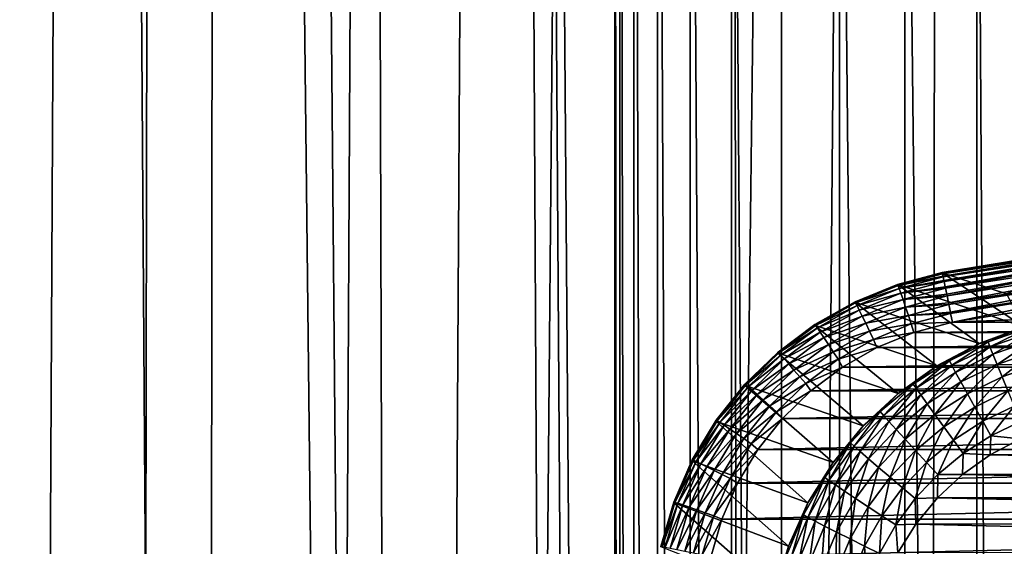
# Model space of a CAD drawing. Header units: metres. Extents: x -24 to 72, y -247 to 22.
# Tile 234 of 256: x -7.21 to -2.43, y -193.13 to -190.57. Entities that reach past the tile are written whole.
import ezdxf

# ---------------------------------------------------------------- set-up
doc = ezdxf.new("R2010")
doc.units = ezdxf.units.M
doc.layers.add('solid_509589_MEDIA_SW0001', color=7, linetype='CONTINUOUS')

msp = doc.modelspace()

# ---------------------------------------------------------------- linework, layer by layer
at = {"layer": 'solid_509589_MEDIA_SW0001'}
for points in [[(-7.576558, -197.835953, 279.467682), (-7.698759, -103.089073, 277.864014), (-6.43539, -103.097374, 277.388855)], [(-6.603731, -197.506119, 279.094727), (-7.576558, -197.835953, 279.467682), (-6.43539, -103.097374, 277.388855)], [(-5.638014, -197.226624, 278.778961), (-6.603731, -197.506119, 279.094727), (-6.43539, -103.097374, 277.388855)], [(-5.638014, -197.226624, 278.778961), (-6.43539, -103.097374, 277.388855), (-5.153417, -103.104164, 276.999481)], [(-4.677875, -196.994614, 278.516663), (-5.638014, -197.226624, 278.778961), (-5.153417, -103.104164, 276.999481)], [(-4.677875, -196.994614, 278.516663), (-5.153417, -103.104164, 276.999481), (-3.858824, -103.109459, 276.696533)], [(-3.724119, -196.808136, 278.305603), (-4.677875, -196.994614, 278.516663), (-3.858824, -103.109459, 276.696533)], [(-3.724119, -196.808136, 278.305603), (-3.858824, -103.109459, 276.696533), (-2.562704, -103.113213, 276.481201)], [(-2.778035, -196.665543, 278.143921), (-3.724119, -196.808136, 278.305603), (-2.562704, -103.113213, 276.481201)], [(-1.8411, -196.565323, 278.030151), (-2.778035, -196.665543, 278.143921), (-2.562704, -103.113213, 276.481201)], [(-1.8411, -196.565323, 278.030151), (-2.562704, -103.113213, 276.481201), (-1.273931, -103.115448, 276.353119)], [(-5.328222, -234.871155, 309.950439), (-4.852002, -152.861771, 308.521423), (-5.565951, -153.316559, 308.525574)], [(-5.328222, -234.871155, 309.950439), (-4.303972, -235.255737, 309.962128), (-4.852002, -152.861771, 308.521423)], [(-4.316981, -222.250931, 309.735077), (-4.852002, -152.861771, 308.521423), (-4.303972, -235.255737, 309.962128)], [(-4.316837, -184.356705, 309.073639), (-4.852002, -152.861771, 308.521423), (-4.316981, -222.250931, 309.735077)], [(-5.328222, -234.871155, 309.950439), (-5.565951, -153.316559, 308.525574), (-6.237439, -153.831802, 308.530548)], [(-6.318621, -234.406082, 309.936462), (-6.237439, -153.831802, 308.530548), (-6.861613, -154.403702, 308.536377)], [(-6.318621, -234.406082, 309.936462), (-5.328222, -234.871155, 309.950439), (-6.237439, -153.831802, 308.530548)], [(-7.268632, -233.863571, 309.92041), (-6.861613, -154.403702, 308.536377), (-7.433364, -155.027634, 308.543091)], [(-7.268632, -233.863571, 309.92041), (-6.318621, -234.406082, 309.936462), (-6.861613, -154.403702, 308.536377)], [(-4.316837, -184.356705, 309.073639), (-4.316981, -222.250931, 309.735077), (-4.293894, -221.81459, 309.72757)], [(-4.293775, -184.792953, 309.08136), (-4.316837, -184.356705, 309.073639), (-4.293894, -221.81459, 309.72757)], [(-4.293775, -184.792953, 309.08136), (-4.293894, -221.81459, 309.72757), (-4.224971, -221.382645, 309.720306)], [(-4.224804, -185.225204, 309.089203), (-4.293775, -184.792953, 309.08136), (-4.224971, -221.382645, 309.720306)], [(-4.224804, -185.225204, 309.089203), (-4.224971, -221.382645, 309.720306), (-4.110691, -220.959564, 309.713409)], [(-4.110562, -185.648148, 309.097046), (-4.224804, -185.225204, 309.089203), (-4.110691, -220.959564, 309.713409)], [(-4.110562, -185.648148, 309.097046), (-4.110691, -220.959564, 309.713409), (-3.952045, -220.549454, 309.706909)], [(-3.951855, -186.058334, 309.104858), (-4.110562, -185.648148, 309.097046), (-3.952045, -220.549454, 309.706909)], [(-3.951855, -186.058334, 309.104858), (-3.952045, -220.549454, 309.706909), (-3.750504, -220.157059, 309.700836)], [(-3.75037, -186.450638, 309.112488), (-3.951855, -186.058334, 309.104858), (-3.750504, -220.157059, 309.700836)], [(-3.75037, -186.450638, 309.112488), (-3.750504, -220.157059, 309.700836), (-3.507799, -219.786255, 309.695221)], [(-3.507771, -186.821228, 309.119812), (-3.75037, -186.450638, 309.112488), (-3.507799, -219.786255, 309.695221)], [(-3.226469, -187.165894, 309.12677), (-3.507771, -186.821228, 309.119812), (-3.507799, -219.786255, 309.695221)], [(-3.226469, -187.165894, 309.12677), (-3.507799, -219.786255, 309.695221), (-3.226468, -219.441589, 309.690155)], [(-3.226469, -187.165894, 309.12677), (-3.226468, -219.441589, 309.690155), (-2.908983, -219.126602, 309.685638)], [(-2.908863, -187.480942, 309.13324), (-3.226469, -187.165894, 309.12677), (-2.908983, -219.126602, 309.685638)], [(-2.908863, -187.480942, 309.13324), (-2.908983, -219.126602, 309.685638), (-2.558844, -218.845291, 309.681671)], [(-2.558569, -187.76239, 309.139099), (-2.908863, -187.480942, 309.13324), (-2.558844, -218.845291, 309.681671)], [(-2.558569, -187.76239, 309.139099), (-2.558844, -218.845291, 309.681671), (-2.372415, -218.71817, 309.679901)], [(-2.372247, -187.88942, 309.141785), (-2.558569, -187.76239, 309.139099), (-2.372415, -218.71817, 309.679901)], [(-1.642656, -191.628235, 273.592133), (-2.72646, -191.799362, 273.601654), (-2.726589, -191.799179, 273.608185)], [(-1.642656, -191.628235, 273.592133), (-2.726589, -191.799179, 273.608185), (-2.726527, -191.799271, 273.620789)], [(-1.642456, -191.62915, 273.637146), (-1.642656, -191.628235, 273.592133), (-2.726527, -191.799271, 273.620789)], [(-1.642456, -191.62915, 273.637146), (-2.726527, -191.799271, 273.620789), (-2.725653, -191.80304, 273.657043)], [(-1.642656, -191.628235, 273.592133), (-1.824184, -191.650909, 273.592529), (-2.72646, -191.799362, 273.601654)], [(-1.642456, -191.62915, 273.637146), (-2.725653, -191.80304, 273.657043), (-2.725265, -191.80484, 273.666199)], [(-1.641312, -191.638062, 273.681274), (-1.642456, -191.62915, 273.637146), (-2.725265, -191.80484, 273.666199)], [(-1.641312, -191.638062, 273.681274), (-2.725265, -191.80484, 273.666199), (-2.722879, -191.816177, 273.704163)], [(-1.641312, -191.638062, 273.681274), (-2.722879, -191.816177, 273.704163), (-2.722231, -191.819305, 273.711884)], [(-1.639259, -191.654678, 273.723053), (-1.641312, -191.638062, 273.681274), (-2.722231, -191.819305, 273.711884)], [(-1.824184, -191.650909, 273.592529), (-2.726522, -191.799744, 273.595123), (-2.72646, -191.799362, 273.601654)], [(-1.824184, -191.650909, 273.592529), (-2.414588, -191.90303, 271.309448), (-2.726522, -191.799744, 273.595123)], [(-1.639259, -191.654678, 273.723053), (-2.722231, -191.819305, 273.711884), (-2.718376, -191.838074, 273.747772)], [(-1.639259, -191.654678, 273.723053), (-2.718376, -191.838074, 273.747772), (-2.717396, -191.84288, 273.755096)], [(-1.636366, -191.678482, 273.761169), (-1.639259, -191.654678, 273.723053), (-2.717396, -191.84288, 273.755096)], [(-1.636366, -191.678482, 273.761169), (-2.717396, -191.84288, 273.755096), (-2.712314, -191.867905, 273.786194)], [(-1.636366, -191.678482, 273.761169), (-2.712314, -191.867905, 273.786194), (-2.710945, -191.87468, 273.79306)], [(-1.632726, -191.708694, 273.794373), (-1.636366, -191.678482, 273.761169), (-2.710945, -191.87468, 273.79306)], [(-1.632726, -191.708694, 273.794373), (-2.710945, -191.87468, 273.79306), (-2.704929, -191.904526, 273.817932)], [(-1.632726, -191.708694, 273.794373), (-2.704929, -191.904526, 273.817932), (-2.703258, -191.912827, 273.823547)], [(-1.628457, -191.744324, 273.821564), (-1.632726, -191.708694, 273.794373), (-2.703258, -191.912827, 273.823547)], [(-1.628457, -191.744324, 273.821564), (-2.703258, -191.912827, 273.823547), (-2.696502, -191.946503, 273.841766)], [(-1.623697, -191.78421, 273.841888), (-1.628457, -191.744324, 273.821564), (-2.696502, -191.946503, 273.841766)], [(-1.623697, -191.78421, 273.841888), (-2.696502, -191.946503, 273.841766), (-2.694835, -191.954834, 273.845276)], [(-1.623697, -191.78421, 273.841888), (-2.694835, -191.954834, 273.845276), (-2.68736, -191.992249, 273.856812)], [(-1.618601, -191.827087, 273.854675), (-1.623697, -191.78421, 273.841888), (-2.68736, -191.992249, 273.856812)], [(-2.943747, -191.857788, 273.592682), (-2.726589, -191.799179, 273.608185), (-2.726522, -191.799744, 273.595123)], [(-2.943747, -191.857788, 273.592682), (-2.726527, -191.799271, 273.620789), (-2.726589, -191.799179, 273.608185)], [(-2.943747, -191.857788, 273.592682), (-2.942803, -191.85675, 273.62149), (-2.726527, -191.799271, 273.620789)], [(-2.33083, -192.063339, 269.028748), (-2.943747, -191.857788, 273.592682), (-2.726522, -191.799744, 273.595123)], [(-2.725653, -191.80304, 273.657043), (-2.726527, -191.799271, 273.620789), (-2.942803, -191.85675, 273.62149)], [(-2.725265, -191.80484, 273.666199), (-2.725653, -191.80304, 273.657043), (-2.942803, -191.85675, 273.62149)], [(-2.940754, -191.862091, 273.667023), (-2.725265, -191.80484, 273.666199), (-2.942803, -191.85675, 273.62149)], [(-2.722879, -191.816177, 273.704163), (-2.725265, -191.80484, 273.666199), (-2.940754, -191.862091, 273.667023)], [(-2.722231, -191.819305, 273.711884), (-2.722879, -191.816177, 273.704163), (-2.940754, -191.862091, 273.667023)], [(-2.935813, -191.876038, 273.712799), (-2.722231, -191.819305, 273.711884), (-2.940754, -191.862091, 273.667023)], [(-2.718376, -191.838074, 273.747772), (-2.722231, -191.819305, 273.711884), (-2.935813, -191.876038, 273.712799)], [(-2.726589, -191.799179, 273.608185), (-2.72646, -191.799362, 273.601654), (-2.726522, -191.799744, 273.595123)], [(-2.414588, -191.90303, 271.309448), (-2.33083, -192.063339, 269.028748), (-2.726522, -191.799744, 273.595123)], [(-1.618601, -191.827087, 273.854675), (-2.68736, -191.992249, 273.856812), (-2.686199, -191.998062, 273.858002)], [(-1.618601, -191.827087, 273.854675), (-2.686199, -191.998062, 273.858002), (-2.677853, -192.039993, 273.862427)], [(-1.618601, -191.827087, 273.854675), (-2.677853, -192.039993, 273.862427), (-1.613352, -191.871552, 273.859497)], [(-2.943747, -191.857788, 273.592682), (-3.152181, -191.943192, 273.591003), (-3.15039, -191.941238, 273.622955)], [(-2.548212, -192.143707, 269.02356), (-3.152181, -191.943192, 273.591003), (-2.943747, -191.857788, 273.592682)], [(-2.943747, -191.857788, 273.592682), (-3.15039, -191.941238, 273.622955), (-2.942803, -191.85675, 273.62149)], [(-2.940754, -191.862091, 273.667023), (-2.942803, -191.85675, 273.62149), (-3.15039, -191.941238, 273.622955)], [(-3.147579, -191.946259, 273.668488), (-2.940754, -191.862091, 273.667023), (-3.15039, -191.941238, 273.622955)], [(-2.935813, -191.876038, 273.712799), (-2.940754, -191.862091, 273.667023), (-3.147579, -191.946259, 273.668488)], [(-3.140805, -191.959473, 273.714264), (-2.935813, -191.876038, 273.712799), (-3.147579, -191.946259, 273.668488)], [(-2.927932, -191.898834, 273.756073), (-2.935813, -191.876038, 273.712799), (-3.140805, -191.959473, 273.714264)], [(-2.33083, -192.063339, 269.028748), (-2.548212, -192.143707, 269.02356), (-2.943747, -191.857788, 273.592682)], [(-2.717396, -191.84288, 273.755096), (-2.718376, -191.838074, 273.747772), (-2.935813, -191.876038, 273.712799)], [(-2.927932, -191.898834, 273.756073), (-2.717396, -191.84288, 273.755096), (-2.935813, -191.876038, 273.712799)], [(-2.712314, -191.867905, 273.786194), (-2.717396, -191.84288, 273.755096), (-2.927932, -191.898834, 273.756073)], [(-2.710945, -191.87468, 273.79306), (-2.712314, -191.867905, 273.786194), (-2.927932, -191.898834, 273.756073)], [(-2.917408, -191.929596, 273.794067), (-2.710945, -191.87468, 273.79306), (-2.927932, -191.898834, 273.756073)], [(-2.704929, -191.904526, 273.817932), (-2.710945, -191.87468, 273.79306), (-2.917408, -191.929596, 273.794067)], [(1.616567, -191.871933, 273.859497), (-1.613352, -191.871552, 273.859497), (-2.677853, -192.039993, 273.862427)], [(2.677853, -192.039993, 273.862427), (1.616567, -191.871933, 273.859497), (-2.677853, -192.039993, 273.862427)], [(-3.129997, -191.981064, 273.757507), (-2.927932, -191.898834, 273.756073), (-3.140805, -191.959473, 273.714264)], [(-2.917408, -191.929596, 273.794067), (-2.927932, -191.898834, 273.756073), (-3.129997, -191.981064, 273.757507)], [(-2.703258, -191.912827, 273.823547), (-2.704929, -191.904526, 273.817932), (-2.917408, -191.929596, 273.794067)], [(-2.904863, -191.966537, 273.824554), (-2.703258, -191.912827, 273.823547), (-2.917408, -191.929596, 273.794067)], [(-2.696502, -191.946503, 273.841766), (-2.703258, -191.912827, 273.823547), (-2.904863, -191.966537, 273.824554)], [(-3.152181, -191.943192, 273.591003), (-3.347633, -192.054321, 273.590088), (-3.345411, -192.051392, 273.624878)], [(-2.752995, -192.251938, 269.019531), (-3.347633, -192.054321, 273.590088), (-3.152181, -191.943192, 273.591003)], [(-3.152181, -191.943192, 273.591003), (-3.345411, -192.051392, 273.624878), (-3.15039, -191.941238, 273.622955)], [(-3.147579, -191.946259, 273.668488), (-3.15039, -191.941238, 273.622955), (-3.345411, -192.051392, 273.624878)], [(-3.341884, -192.056, 273.67041), (-3.147579, -191.946259, 273.668488), (-3.345411, -192.051392, 273.624878)], [(-3.140805, -191.959473, 273.714264), (-3.147579, -191.946259, 273.668488), (-3.341884, -192.056, 273.67041)], [(-3.333381, -192.068237, 273.716156), (-3.140805, -191.959473, 273.714264), (-3.341884, -192.056, 273.67041)], [(-3.129997, -191.981064, 273.757507), (-3.140805, -191.959473, 273.714264), (-3.333381, -192.068237, 273.716156)], [(-2.548212, -192.143707, 269.02356), (-2.752995, -192.251938, 269.019531), (-3.152181, -191.943192, 273.591003)], [(-3.115565, -192.010239, 273.795471), (-2.917408, -191.929596, 273.794067), (-3.129997, -191.981064, 273.757507)], [(-2.904863, -191.966537, 273.824554), (-2.917408, -191.929596, 273.794067), (-3.115565, -192.010239, 273.795471)], [(-3.098362, -192.045288, 273.825928), (-2.904863, -191.966537, 273.824554), (-3.115565, -192.010239, 273.795471)], [(-2.891124, -192.007202, 273.846252), (-2.904863, -191.966537, 273.824554), (-3.098362, -192.045288, 273.825928)], [(-2.694835, -191.954834, 273.845276), (-2.696502, -191.946503, 273.841766), (-2.904863, -191.966537, 273.824554)], [(-2.891124, -192.007202, 273.846252), (-2.694835, -191.954834, 273.845276), (-2.904863, -191.966537, 273.824554)], [(-2.68736, -191.992249, 273.856812), (-2.694835, -191.954834, 273.845276), (-2.891124, -192.007202, 273.846252)], [(-3.319818, -192.088272, 273.759369), (-3.129997, -191.981064, 273.757507), (-3.333381, -192.068237, 273.716156)], [(-3.115565, -192.010239, 273.795471), (-3.129997, -191.981064, 273.757507), (-3.319818, -192.088272, 273.759369)], [(-3.301706, -192.115372, 273.797302), (-3.115565, -192.010239, 273.795471), (-3.319818, -192.088272, 273.759369)], [(-3.098362, -192.045288, 273.825928), (-3.115565, -192.010239, 273.795471), (-3.301706, -192.115372, 273.797302)], [(-3.079521, -192.083878, 273.847595), (-2.891124, -192.007202, 273.846252), (-3.098362, -192.045288, 273.825928)], [(-2.877058, -192.048996, 273.858917), (-2.891124, -192.007202, 273.846252), (-3.079521, -192.083878, 273.847595)], [(-2.686199, -191.998062, 273.858002), (-2.68736, -191.992249, 273.856812), (-2.891124, -192.007202, 273.846252)], [(-2.877058, -192.048996, 273.858917), (-2.686199, -191.998062, 273.858002), (-2.891124, -192.007202, 273.846252)], [(-2.677853, -192.039993, 273.862427), (-2.686199, -191.998062, 273.858002), (-2.877058, -192.048996, 273.858917)], [(-3.347633, -192.054321, 273.590088), (-3.526975, -192.18927, 273.589935), (-3.524762, -192.185471, 273.627228)], [(-2.941665, -192.386154, 269.016785), (-3.526975, -192.18927, 273.589935), (-3.347633, -192.054321, 273.590088)], [(-3.347633, -192.054321, 273.590088), (-3.524762, -192.185471, 273.627228), (-3.345411, -192.051392, 273.624878)], [(-3.341884, -192.056, 273.67041), (-3.345411, -192.051392, 273.624878), (-3.524762, -192.185471, 273.627228)], [(-3.520574, -192.18959, 273.67276), (-3.341884, -192.056, 273.67041), (-3.524762, -192.185471, 273.627228)], [(-3.333381, -192.068237, 273.716156), (-3.341884, -192.056, 273.67041), (-3.520574, -192.18959, 273.67276)], [(-3.510479, -192.200638, 273.718475), (-3.333381, -192.068237, 273.716156), (-3.520574, -192.18959, 273.67276)], [(-3.319818, -192.088272, 273.759369), (-3.333381, -192.068237, 273.716156), (-3.510479, -192.200638, 273.718475)], [(-2.752995, -192.251938, 269.019531), (-2.941665, -192.386154, 269.016785), (-3.347633, -192.054321, 273.590088)], [(-3.280115, -192.147949, 273.827728), (-3.098362, -192.045288, 273.825928), (-3.301706, -192.115372, 273.797302)], [(-3.079521, -192.083878, 273.847595), (-3.098362, -192.045288, 273.825928), (-3.280115, -192.147949, 273.827728)], [(-3.060232, -192.123535, 273.860229), (-2.877058, -192.048996, 273.858917), (-3.079521, -192.083878, 273.847595)], [(-2.864877, -192.089798, 273.863312), (-2.877058, -192.048996, 273.858917), (-3.060232, -192.123535, 273.860229)], [(-2.864877, -192.089798, 273.863312), (-2.677853, -192.039993, 273.862427), (-2.877058, -192.048996, 273.858917)], [(2.677853, -192.039993, 273.862427), (-2.677853, -192.039993, 273.862427), (-2.864877, -192.089798, 273.863312)], [(2.865018, -192.089828, 273.863312), (2.677853, -192.039993, 273.862427), (-2.864877, -192.089798, 273.863312)], [(-2.504251, -192.136017, 268.959778), (-2.548212, -192.143707, 269.02356), (-2.33083, -192.063339, 269.028748)], [(-2.504251, -192.136017, 268.959778), (-2.33083, -192.063339, 269.028748), (-2.306631, -192.06781, 268.958588)], [(-2.504251, -192.136017, 268.959778), (-2.306631, -192.06781, 268.958588), (-2.495156, -192.159363, 268.880951)], [(-2.306631, -192.06781, 268.958588), (-2.300222, -192.092087, 268.879761), (-2.495156, -192.159363, 268.880951)], [(-3.494374, -192.218781, 273.761658), (-3.319818, -192.088272, 273.759369), (-3.510479, -192.200638, 273.718475)], [(-3.301706, -192.115372, 273.797302), (-3.319818, -192.088272, 273.759369), (-3.494374, -192.218781, 273.761658)], [(-3.472869, -192.243347, 273.79953), (-3.301706, -192.115372, 273.797302), (-3.494374, -192.218781, 273.761658)], [(-3.280115, -192.147949, 273.827728), (-3.301706, -192.115372, 273.797302), (-3.472869, -192.243347, 273.79953)], [(-3.256471, -192.183807, 273.849335), (-3.079521, -192.083878, 273.847595), (-3.280115, -192.147949, 273.827728)], [(-3.060232, -192.123535, 273.860229), (-3.079521, -192.083878, 273.847595), (-3.256471, -192.183807, 273.849335)], [(-3.044124, -192.16304, 273.864594), (-2.864877, -192.089798, 273.863312), (-3.060232, -192.123535, 273.860229)], [(2.865018, -192.089828, 273.863312), (-2.864877, -192.089798, 273.863312), (-3.044124, -192.16304, 273.864594)], [(3.04406, -192.162994, 273.864594), (2.865018, -192.089828, 273.863312), (-3.044124, -192.16304, 273.864594)], [(-2.495156, -192.159363, 268.880951), (-2.300222, -192.092087, 268.879761), (-2.480562, -192.195953, 268.804626)], [(-2.300222, -192.092087, 268.879761), (-2.289938, -192.130157, 268.803467), (-2.480562, -192.195953, 268.804626)], [(-3.447234, -192.272888, 273.829926), (-3.280115, -192.147949, 273.827728), (-3.472869, -192.243347, 273.79953)], [(-3.256471, -192.183807, 273.849335), (-3.280115, -192.147949, 273.827728), (-3.447234, -192.272888, 273.829926)], [(-3.232263, -192.220703, 273.861938), (-3.060232, -192.123535, 273.860229), (-3.256471, -192.183807, 273.849335)], [(-3.044124, -192.16304, 273.864594), (-3.060232, -192.123535, 273.860229), (-3.232263, -192.220703, 273.861938)], [(-3.211739, -192.258148, 273.866241), (-3.044124, -192.16304, 273.864594), (-3.232263, -192.220703, 273.861938)], [(3.04406, -192.162994, 273.864594), (-3.044124, -192.16304, 273.864594), (-3.211739, -192.258148, 273.866241)], [(3.211744, -192.258148, 273.866241), (3.04406, -192.162994, 273.864594), (-3.211739, -192.258148, 273.866241)], [(-2.692251, -192.227402, 268.961365), (-2.752995, -192.251938, 269.019531), (-2.548212, -192.143707, 269.02356)], [(-2.692251, -192.227402, 268.961365), (-2.548212, -192.143707, 269.02356), (-2.504251, -192.136017, 268.959778)], [(-2.692251, -192.227402, 268.961365), (-2.504251, -192.136017, 268.959778), (-2.680595, -192.249512, 268.882507)], [(-2.504251, -192.136017, 268.959778), (-2.495156, -192.159363, 268.880951), (-2.680595, -192.249512, 268.882507)], [(-2.680595, -192.249512, 268.882507), (-2.495156, -192.159363, 268.880951), (-2.661893, -192.284088, 268.806152)], [(-2.495156, -192.159363, 268.880951), (-2.480562, -192.195953, 268.804626), (-2.661893, -192.284088, 268.806152)], [(-2.480562, -192.195953, 268.804626), (-2.289938, -192.130157, 268.803467), (-2.460639, -192.2453, 268.73468)], [(-2.289938, -192.130157, 268.803467), (-2.2759, -192.181534, 268.733582), (-2.460639, -192.2453, 268.73468)], [(-3.526975, -192.18927, 273.589935), (-3.687388, -192.345856, 273.590576), (-3.685603, -192.341476, 273.629944)], [(-3.110931, -192.544052, 269.01532), (-3.687388, -192.345856, 273.590576), (-3.526975, -192.18927, 273.589935)], [(-3.526975, -192.18927, 273.589935), (-3.685603, -192.341476, 273.629944), (-3.524762, -192.185471, 273.627228)], [(-3.520574, -192.18959, 273.67276), (-3.524762, -192.185471, 273.627228), (-3.685603, -192.341476, 273.629944)], [(-3.680821, -192.345016, 273.675476), (-3.520574, -192.18959, 273.67276), (-3.685603, -192.341476, 273.629944)], [(-3.510479, -192.200638, 273.718475), (-3.520574, -192.18959, 273.67276), (-3.680821, -192.345016, 273.675476)], [(-3.669293, -192.354675, 273.721161), (-3.510479, -192.200638, 273.718475), (-3.680821, -192.345016, 273.675476)], [(-3.494374, -192.218781, 273.761658), (-3.510479, -192.200638, 273.718475), (-3.669293, -192.354675, 273.721161)], [(-2.941665, -192.386154, 269.016785), (-3.110931, -192.544052, 269.01532), (-3.526975, -192.18927, 273.589935)], [(-3.41916, -192.30545, 273.851471), (-3.256471, -192.183807, 273.849335), (-3.447234, -192.272888, 273.829926)], [(-3.232263, -192.220703, 273.861938), (-3.256471, -192.183807, 273.849335), (-3.41916, -192.30545, 273.851471)], [(-2.661893, -192.284088, 268.806152), (-2.480562, -192.195953, 268.804626), (-2.636361, -192.330704, 268.736176)], [(-2.480562, -192.195953, 268.804626), (-2.460639, -192.2453, 268.73468), (-2.636361, -192.330704, 268.736176)], [(-2.460639, -192.2453, 268.73468), (-2.2759, -192.181534, 268.733582), (-2.436074, -192.305679, 268.674713)], [(-2.2759, -192.181534, 268.733582), (-2.25859, -192.244415, 268.673645), (-2.436074, -192.305679, 268.674713)], [(-3.650905, -192.37059, 273.764313), (-3.494374, -192.218781, 273.761658), (-3.669293, -192.354675, 273.721161)], [(-3.472869, -192.243347, 273.79953), (-3.494374, -192.218781, 273.761658), (-3.650905, -192.37059, 273.764313)], [(-3.62635, -192.392197, 273.802155), (-3.472869, -192.243347, 273.79953), (-3.650905, -192.37059, 273.764313)], [(-3.447234, -192.272888, 273.829926), (-3.472869, -192.243347, 273.79953), (-3.62635, -192.392197, 273.802155)], [(-3.390417, -192.338943, 273.863983), (-3.232263, -192.220703, 273.861938), (-3.41916, -192.30545, 273.851471)], [(-3.211739, -192.258148, 273.866241), (-3.232263, -192.220703, 273.861938), (-3.390417, -192.338943, 273.863983)], [(-3.365558, -192.373703, 273.868256), (-3.211739, -192.258148, 273.866241), (-3.390417, -192.338943, 273.863983)], [(3.211744, -192.258148, 273.866241), (-3.211739, -192.258148, 273.866241), (-3.365558, -192.373703, 273.868256)], [(3.3657, -192.373825, 273.868256), (3.211744, -192.258148, 273.866241), (-3.365558, -192.373703, 273.868256)], [(-2.868005, -192.340637, 268.963348), (-2.941665, -192.386154, 269.016785), (-2.752995, -192.251938, 269.019531)], [(-2.868005, -192.340637, 268.963348), (-2.752995, -192.251938, 269.019531), (-2.692251, -192.227402, 268.961365)], [(-2.868005, -192.340637, 268.963348), (-2.692251, -192.227402, 268.961365), (-2.85395, -192.361191, 268.88446)], [(-2.692251, -192.227402, 268.961365), (-2.680595, -192.249512, 268.882507), (-2.85395, -192.361191, 268.88446)], [(-2.85395, -192.361191, 268.88446), (-2.680595, -192.249512, 268.882507), (-2.831399, -192.393295, 268.808075)], [(-2.680595, -192.249512, 268.882507), (-2.661893, -192.284088, 268.806152), (-2.831399, -192.393295, 268.808075)], [(-2.636361, -192.330704, 268.736176), (-2.460639, -192.2453, 268.73468), (-2.60488, -192.387726, 268.676147)], [(-2.460639, -192.2453, 268.73468), (-2.436074, -192.305679, 268.674713), (-2.60488, -192.387726, 268.676147)], [(-2.436074, -192.305679, 268.674713), (-2.25859, -192.244415, 268.673645), (-2.408007, -192.374298, 268.627533)], [(-3.597079, -192.418213, 273.832458), (-3.447234, -192.272888, 273.829926), (-3.62635, -192.392197, 273.802155)], [(-3.41916, -192.30545, 273.851471), (-3.447234, -192.272888, 273.829926), (-3.597079, -192.418213, 273.832458)], [(-3.565023, -192.446915, 273.853943), (-3.41916, -192.30545, 273.851471), (-3.597079, -192.418213, 273.832458)], [(-3.390417, -192.338943, 273.863983), (-3.41916, -192.30545, 273.851471), (-3.565023, -192.446915, 273.853943)], [(-2.831399, -192.393295, 268.808075), (-2.661893, -192.284088, 268.806152), (-2.800613, -192.436523, 268.738037)], [(-2.661893, -192.284088, 268.806152), (-2.636361, -192.330704, 268.736176), (-2.800613, -192.436523, 268.738037)], [(-2.60488, -192.387726, 268.676147), (-2.436074, -192.305679, 268.674713), (-2.568911, -192.452515, 268.628876)], [(-2.436074, -192.305679, 268.674713), (-2.408007, -192.374298, 268.627533), (-2.568911, -192.452515, 268.628876)], [(-3.687388, -192.345856, 273.590576), (-3.826291, -192.521469, 273.59201), (-3.825226, -192.51683, 273.632996)], [(-3.257622, -192.722565, 269.015198), (-3.826291, -192.521469, 273.59201), (-3.687388, -192.345856, 273.590576)], [(-3.687388, -192.345856, 273.590576), (-3.825226, -192.51683, 273.632996), (-3.685603, -192.341476, 273.629944)], [(-3.680821, -192.345016, 273.675476), (-3.685603, -192.341476, 273.629944), (-3.825226, -192.51683, 273.632996)], [(-3.819927, -192.51973, 273.678497), (-3.680821, -192.345016, 273.675476), (-3.825226, -192.51683, 273.632996)], [(-3.669293, -192.354675, 273.721161), (-3.680821, -192.345016, 273.675476), (-3.819927, -192.51973, 273.678497)], [(-3.807154, -192.527817, 273.724182), (-3.669293, -192.354675, 273.721161), (-3.819927, -192.51973, 273.678497)], [(-3.650905, -192.37059, 273.764313), (-3.669293, -192.354675, 273.721161), (-3.807154, -192.527817, 273.724182)], [(-3.110931, -192.544052, 269.01532), (-3.257622, -192.722565, 269.015198), (-3.687388, -192.345856, 273.590576)], [(-3.532204, -192.476456, 273.866394), (-3.390417, -192.338943, 273.863983), (-3.565023, -192.446915, 273.853943)], [(-3.365558, -192.373703, 273.868256), (-3.390417, -192.338943, 273.863983), (-3.532204, -192.476456, 273.866394)], [(-3.028967, -192.474243, 268.965698), (-2.941665, -192.386154, 269.016785), (-2.868005, -192.340637, 268.963348)], [(-3.028967, -192.474243, 268.965698), (-2.868005, -192.340637, 268.963348), (-3.012711, -192.492981, 268.886749)], [(-2.868005, -192.340637, 268.963348), (-2.85395, -192.361191, 268.88446), (-3.012711, -192.492981, 268.886749)], [(-2.800613, -192.436523, 268.738037), (-2.636361, -192.330704, 268.736176), (-2.762654, -192.48938, 268.677948)], [(-2.636361, -192.330704, 268.736176), (-2.60488, -192.387726, 268.676147), (-2.762654, -192.48938, 268.677948)], [(-3.786778, -192.541245, 273.767273), (-3.650905, -192.37059, 273.764313), (-3.807154, -192.527817, 273.724182)], [(-3.62635, -192.392197, 273.802155), (-3.650905, -192.37059, 273.764313), (-3.786778, -192.541245, 273.767273)], [(-3.759571, -192.559525, 273.805054), (-3.62635, -192.392197, 273.802155), (-3.786778, -192.541245, 273.767273)], [(-3.597079, -192.418213, 273.832458), (-3.62635, -192.392197, 273.802155), (-3.759571, -192.559525, 273.805054)], [(-3.503286, -192.507965, 273.870605), (-3.365558, -192.373703, 273.868256), (-3.532204, -192.476456, 273.866394)], [(3.3657, -192.373825, 273.868256), (-3.365558, -192.373703, 273.868256), (-3.503286, -192.507965, 273.870605)], [(3.503293, -192.50795, 273.870605), (3.3657, -192.373825, 273.868256), (-3.503286, -192.507965, 273.870605)], [(-3.028967, -192.474243, 268.965698), (-3.110931, -192.544052, 269.01532), (-2.941665, -192.386154, 269.016785)], [(-3.012711, -192.492981, 268.886749), (-2.85395, -192.361191, 268.88446), (-2.986629, -192.522141, 268.810333)], [(-2.85395, -192.361191, 268.88446), (-2.831399, -192.393295, 268.808075), (-2.986629, -192.522141, 268.810333)], [(-2.986629, -192.522141, 268.810333), (-2.831399, -192.393295, 268.808075), (-2.951021, -192.561371, 268.740204)], [(-2.831399, -192.393295, 268.808075), (-2.800613, -192.436523, 268.738037), (-2.951021, -192.561371, 268.740204)], [(-2.762654, -192.48938, 268.677948), (-2.60488, -192.387726, 268.676147), (-2.719284, -192.549377, 268.630585)], [(-2.60488, -192.387726, 268.676147), (-2.568911, -192.452515, 268.628876), (-2.719284, -192.549377, 268.630585)], [(-2.568911, -192.452515, 268.628876), (-2.408007, -192.374298, 268.627533), (-2.530277, -192.521774, 268.595917)], [(-2.408007, -192.374298, 268.627533), (-2.37786, -192.447693, 268.594635), (-2.530277, -192.521774, 268.595917)], [(-3.727137, -192.581558, 273.835297), (-3.597079, -192.418213, 273.832458), (-3.759571, -192.559525, 273.805054)], [(-3.565023, -192.446915, 273.853943), (-3.597079, -192.418213, 273.832458), (-3.727137, -192.581558, 273.835297)], [(-3.691618, -192.605911, 273.85672), (-3.565023, -192.446915, 273.853943), (-3.727137, -192.581558, 273.835297)], [(-3.532204, -192.476456, 273.866394), (-3.565023, -192.446915, 273.853943), (-3.691618, -192.605911, 273.85672)], [(-2.951021, -192.561371, 268.740204), (-2.800613, -192.436523, 268.738037), (-2.907118, -192.609283, 268.680023)], [(-2.800613, -192.436523, 268.738037), (-2.762654, -192.48938, 268.677948), (-2.907118, -192.609283, 268.680023)], [(-2.719284, -192.549377, 268.630585), (-2.568911, -192.452515, 268.628876), (-2.672699, -192.613525, 268.597534)], [(-2.568911, -192.452515, 268.628876), (-2.530277, -192.521774, 268.595917), (-2.672699, -192.613525, 268.597534)], [(-2.530277, -192.521774, 268.595917), (-2.37786, -192.447693, 268.594635), (-2.490871, -192.592163, 268.577454)], [(-2.37786, -192.447693, 268.594635), (-2.347111, -192.522278, 268.576233), (-2.490871, -192.592163, 268.577454)], [(-3.655252, -192.630997, 273.86908), (-3.532204, -192.476456, 273.866394), (-3.691618, -192.605911, 273.85672)], [(-3.503286, -192.507965, 273.870605), (-3.532204, -192.476456, 273.866394), (-3.655252, -192.630997, 273.86908)], [(-3.172813, -192.626328, 268.968353), (-3.110931, -192.544052, 269.01532), (-3.028967, -192.474243, 268.965698)], [(-3.172813, -192.626328, 268.968353), (-3.028967, -192.474243, 268.965698), (-3.154587, -192.642975, 268.889374)], [(-3.028967, -192.474243, 268.965698), (-3.012711, -192.492981, 268.886749), (-3.154587, -192.642975, 268.889374)], [(-3.154587, -192.642975, 268.889374), (-3.012711, -192.492981, 268.886749), (-3.125343, -192.668808, 268.812897)], [(-3.012711, -192.492981, 268.886749), (-2.986629, -192.522141, 268.810333), (-3.125343, -192.668808, 268.812897)], [(-2.907118, -192.609283, 268.680023), (-2.762654, -192.48938, 268.677948), (-2.856956, -192.663666, 268.632568)], [(-2.762654, -192.48938, 268.677948), (-2.719284, -192.549377, 268.630585), (-2.856956, -192.663666, 268.632568)], [(-3.826291, -192.521469, 273.59201), (-3.941425, -192.713181, 273.594177), (-3.94121, -192.708771, 273.636353)], [(-3.379215, -192.918396, 269.016388), (-3.941425, -192.713181, 273.594177), (-3.826291, -192.521469, 273.59201)], [(-3.826291, -192.521469, 273.59201), (-3.94121, -192.708771, 273.636353), (-3.825226, -192.51683, 273.632996)], [(-3.819927, -192.51973, 273.678497), (-3.825226, -192.51683, 273.632996), (-3.94121, -192.708771, 273.636353)], [(-3.935481, -192.710953, 273.681854), (-3.819927, -192.51973, 273.678497), (-3.94121, -192.708771, 273.636353)], [(-3.807154, -192.527817, 273.724182), (-3.819927, -192.51973, 273.678497), (-3.935481, -192.710953, 273.681854)], [(-3.921672, -192.717316, 273.727478), (-3.807154, -192.527817, 273.724182), (-3.935481, -192.710953, 273.681854)], [(-3.786778, -192.541245, 273.767273), (-3.807154, -192.527817, 273.724182), (-3.921672, -192.717316, 273.727478)], [(-3.899643, -192.728012, 273.770538), (-3.786778, -192.541245, 273.767273), (-3.921672, -192.717316, 273.727478)], [(-3.759571, -192.559525, 273.805054), (-3.786778, -192.541245, 273.767273), (-3.899643, -192.728012, 273.770538)], [(-3.257622, -192.722565, 269.015198), (-3.379215, -192.918396, 269.016388), (-3.826291, -192.521469, 273.59201)], [(-3.622398, -192.658356, 273.87323), (-3.503286, -192.507965, 273.870605), (-3.655252, -192.630997, 273.86908)], [(3.503293, -192.50795, 273.870605), (-3.503286, -192.507965, 273.870605), (-3.622398, -192.658356, 273.87323)], [(3.622358, -192.658295, 273.87323), (3.503293, -192.50795, 273.870605), (-3.622398, -192.658356, 273.87323)], [(-3.172813, -192.626328, 268.968353), (-3.257622, -192.722565, 269.015198), (-3.110931, -192.544052, 269.01532)], [(-3.125343, -192.668808, 268.812897), (-2.986629, -192.522141, 268.810333), (-3.08542, -192.703476, 268.742676)], [(-2.986629, -192.522141, 268.810333), (-2.951021, -192.561371, 268.740204), (-3.08542, -192.703476, 268.742676)], [(-2.856956, -192.663666, 268.632568), (-2.719284, -192.549377, 268.630585), (-2.803077, -192.721756, 268.599396)], [(-2.719284, -192.549377, 268.630585), (-2.672699, -192.613525, 268.597534), (-2.803077, -192.721756, 268.599396)], [(-2.672699, -192.613525, 268.597534), (-2.530277, -192.521774, 268.595917), (-2.625185, -192.678696, 268.578949)], [(-2.530277, -192.521774, 268.595917), (-2.490871, -192.592163, 268.577454), (-2.625185, -192.678696, 268.578949)], [(-2.347345, -192.607803, 268.571533), (-2.490871, -192.592163, 268.577454), (-2.347111, -192.522278, 268.576233)], [(-3.870228, -192.74263, 273.808258), (-3.759571, -192.559525, 273.805054), (-3.899643, -192.728012, 273.770538)], [(-3.727137, -192.581558, 273.835297), (-3.759571, -192.559525, 273.805054), (-3.870228, -192.74263, 273.808258)], [(-3.835163, -192.76033, 273.838409), (-3.727137, -192.581558, 273.835297), (-3.870228, -192.74263, 273.808258)], [(-3.691618, -192.605911, 273.85672), (-3.727137, -192.581558, 273.835297), (-3.835163, -192.76033, 273.838409)], [(-3.08542, -192.703476, 268.742676), (-2.951021, -192.561371, 268.740204), (-3.036195, -192.745758, 268.682404)], [(-2.951021, -192.561371, 268.740204), (-2.907118, -192.609283, 268.680023), (-3.036195, -192.745758, 268.682404)], [(-2.494045, -192.685059, 268.572876), (-2.625185, -192.678696, 268.578949), (-2.490871, -192.592163, 268.577454)], [(-2.347345, -192.607803, 268.571533), (-2.494045, -192.685059, 268.572876), (-2.490871, -192.592163, 268.577454)], [(-3.796762, -192.779907, 273.859741), (-3.691618, -192.605911, 273.85672), (-3.835163, -192.76033, 273.838409)], [(-3.655252, -192.630997, 273.86908), (-3.691618, -192.605911, 273.85672), (-3.796762, -192.779907, 273.859741)], [(-3.757445, -192.80011, 273.87204), (-3.655252, -192.630997, 273.86908), (-3.796762, -192.779907, 273.859741)], [(-3.622398, -192.658356, 273.87323), (-3.655252, -192.630997, 273.86908), (-3.757445, -192.80011, 273.87204)], [(-3.297378, -192.794632, 268.971283), (-3.257622, -192.722565, 269.015198), (-3.172813, -192.626328, 268.968353)], [(-3.297378, -192.794632, 268.971283), (-3.172813, -192.626328, 268.968353), (-3.277443, -192.808975, 268.892273)], [(-3.172813, -192.626328, 268.968353), (-3.154587, -192.642975, 268.889374), (-3.277443, -192.808975, 268.892273)], [(-3.277443, -192.808975, 268.892273), (-3.154587, -192.642975, 268.889374), (-3.245457, -192.8311, 268.815704)], [(-3.154587, -192.642975, 268.889374), (-3.125343, -192.668808, 268.812897), (-3.245457, -192.8311, 268.815704)], [(-3.036195, -192.745758, 268.682404), (-2.907118, -192.609283, 268.680023), (-2.979953, -192.793701, 268.634827)], [(-2.907118, -192.609283, 268.680023), (-2.856956, -192.663666, 268.632568), (-2.979953, -192.793701, 268.634827)], [(-2.803077, -192.721756, 268.599396), (-2.672699, -192.613525, 268.597534), (-2.748121, -192.780731, 268.58075)], [(-2.672699, -192.613525, 268.597534), (-2.625185, -192.678696, 268.578949), (-2.748121, -192.780731, 268.58075)], [(2.493489, -192.684708, 268.572876), (-2.494045, -192.685059, 268.572876), (-2.347345, -192.607803, 268.571533)], [(-3.720994, -192.822342, 273.876099), (-3.622398, -192.658356, 273.87323), (-3.757445, -192.80011, 273.87204)], [(3.622358, -192.658295, 273.87323), (-3.622398, -192.658356, 273.87323), (-3.720994, -192.822342, 273.876099)], [(3.721017, -192.822403, 273.876099), (3.622358, -192.658295, 273.87323), (-3.720994, -192.822342, 273.876099)], [(-3.245457, -192.8311, 268.815704), (-3.125343, -192.668808, 268.812897), (-3.201791, -192.860703, 268.745422)], [(-3.125343, -192.668808, 268.812897), (-3.08542, -192.703476, 268.742676), (-3.201791, -192.860703, 268.745422)], [(-2.979953, -192.793701, 268.634827), (-2.856956, -192.663666, 268.632568), (-2.919542, -192.844879, 268.601563)], [(-2.856956, -192.663666, 268.632568), (-2.803077, -192.721756, 268.599396), (-2.919542, -192.844879, 268.601563)], [(-2.628981, -192.780762, 268.574554), (-2.748121, -192.780731, 268.58075), (-2.625185, -192.678696, 268.578949)], [(-2.494045, -192.685059, 268.572876), (-2.628981, -192.780762, 268.574554), (-2.625185, -192.678696, 268.578949)], [(2.628506, -192.780396, 268.574554), (-2.628981, -192.780762, 268.574554), (-2.494045, -192.685059, 268.572876)], [(2.493489, -192.684708, 268.572876), (2.628506, -192.780396, 268.574554), (-2.494045, -192.685059, 268.572876)], [(-3.941425, -192.713181, 273.594177), (-4.031592, -192.91423, 273.639954), (-3.94121, -192.708771, 273.636353)], [(-3.935481, -192.710953, 273.681854), (-3.94121, -192.708771, 273.636353), (-4.031592, -192.91423, 273.639954)], [(-4.025528, -192.915649, 273.685425), (-3.935481, -192.710953, 273.681854), (-4.031592, -192.91423, 273.639954)], [(-3.941425, -192.713181, 273.594177), (-4.03098, -192.917862, 273.597107), (-4.031592, -192.91423, 273.639954)], [(-3.474029, -193.128769, 269.01889), (-4.03098, -192.917862, 273.597107), (-3.941425, -192.713181, 273.594177)], [(-3.921672, -192.717316, 273.727478), (-3.935481, -192.710953, 273.681854), (-4.025528, -192.915649, 273.685425)], [(-4.01091, -192.920181, 273.731018), (-3.921672, -192.717316, 273.727478), (-4.025528, -192.915649, 273.685425)], [(-3.899643, -192.728012, 273.770538), (-3.921672, -192.717316, 273.727478), (-4.01091, -192.920181, 273.731018)], [(-3.987591, -192.927948, 273.774017), (-3.899643, -192.728012, 273.770538), (-4.01091, -192.920181, 273.731018)], [(-3.870228, -192.74263, 273.808258), (-3.899643, -192.728012, 273.770538), (-3.987591, -192.927948, 273.774017)], [(-3.379215, -192.918396, 269.016388), (-3.474029, -193.128769, 269.01889), (-3.941425, -192.713181, 273.594177)], [(-3.297378, -192.794632, 268.971283), (-3.379215, -192.918396, 269.016388), (-3.257622, -192.722565, 269.015198)], [(-3.201791, -192.860703, 268.745422), (-3.08542, -192.703476, 268.742676), (-3.147951, -192.896759, 268.685059)], [(-3.08542, -192.703476, 268.742676), (-3.036195, -192.745758, 268.682404), (-3.147951, -192.896759, 268.685059)], [(-2.919542, -192.844879, 268.601563), (-2.803077, -192.721756, 268.599396), (-2.857924, -192.89682, 268.582764)], [(-2.803077, -192.721756, 268.599396), (-2.748121, -192.780731, 268.58075), (-2.857924, -192.89682, 268.582764)], [(-3.956453, -192.938644, 273.811676), (-3.870228, -192.74263, 273.808258), (-3.987591, -192.927948, 273.774017)], [(-3.835163, -192.76033, 273.838409), (-3.870228, -192.74263, 273.808258), (-3.956453, -192.938644, 273.811676)], [(-3.919335, -192.951675, 273.841766), (-3.835163, -192.76033, 273.838409), (-3.956453, -192.938644, 273.811676)], [(-3.796762, -192.779907, 273.859741), (-3.835163, -192.76033, 273.838409), (-3.919335, -192.951675, 273.841766)], [(-3.878685, -192.966141, 273.863007), (-3.796762, -192.779907, 273.859741), (-3.919335, -192.951675, 273.841766)], [(-3.757445, -192.80011, 273.87204), (-3.796762, -192.779907, 273.859741), (-3.878685, -192.966141, 273.863007)], [(-3.147951, -192.896759, 268.685059), (-3.036195, -192.745758, 268.682404), (-3.086436, -192.937576, 268.63736)], [(-3.036195, -192.745758, 268.682404), (-2.979953, -192.793701, 268.634827), (-3.086436, -192.937576, 268.63736)], [(-2.750006, -192.893433, 268.576538), (-2.857924, -192.89682, 268.582764), (-2.748121, -192.780731, 268.58075)], [(-2.628981, -192.780762, 268.574554), (-2.750006, -192.893433, 268.576538), (-2.748121, -192.780731, 268.58075)], [(2.749701, -192.893112, 268.576508), (-2.750006, -192.893433, 268.576538), (-2.628981, -192.780762, 268.574554)], [(2.628506, -192.780396, 268.574554), (2.749701, -192.893112, 268.576508), (-2.628981, -192.780762, 268.574554)], [(-3.837067, -192.98111, 273.875214), (-3.757445, -192.80011, 273.87204), (-3.878685, -192.966141, 273.863007)], [(-3.720994, -192.822342, 273.876099), (-3.757445, -192.80011, 273.87204), (-3.837067, -192.98111, 273.875214)], [(-3.797627, -192.99733, 273.87915), (-3.720994, -192.822342, 273.876099), (-3.837067, -192.98111, 273.875214)], [(3.721017, -192.822403, 273.876099), (-3.720994, -192.822342, 273.876099), (-3.797627, -192.99733, 273.87915)], [(3.797723, -192.997528, 273.87915), (3.721017, -192.822403, 273.876099), (-3.797627, -192.99733, 273.87915)], [(-3.400669, -192.976807, 268.974457), (-3.379215, -192.918396, 269.016388), (-3.297378, -192.794632, 268.971283)], [(-3.400669, -192.976807, 268.974457), (-3.297378, -192.794632, 268.971283), (-3.379315, -192.988647, 268.895416)], [(-3.297378, -192.794632, 268.971283), (-3.277443, -192.808975, 268.892273), (-3.379315, -192.988647, 268.895416)], [(-3.379315, -192.988647, 268.895416), (-3.277443, -192.808975, 268.892273), (-3.345054, -193.00676, 268.818787)], [(-3.277443, -192.808975, 268.892273), (-3.245457, -192.8311, 268.815704), (-3.345054, -193.00676, 268.818787)], [(-3.345054, -193.00676, 268.818787), (-3.245457, -192.8311, 268.815704), (-3.29828, -193.030884, 268.748413)], [(-3.245457, -192.8311, 268.815704), (-3.201791, -192.860703, 268.745422), (-3.29828, -193.030884, 268.748413)], [(-3.086436, -192.937576, 268.63736), (-2.979953, -192.793701, 268.634827), (-3.020361, -192.98111, 268.603943)], [(-2.979953, -192.793701, 268.634827), (-2.919542, -192.844879, 268.601563), (-3.020361, -192.98111, 268.603943)], [(-3.29828, -193.030884, 268.748413), (-3.201791, -192.860703, 268.745422), (-3.24061, -193.060181, 268.687897)], [(-3.201791, -192.860703, 268.745422), (-3.147951, -192.896759, 268.685059), (-3.24061, -193.060181, 268.687897)], [(-3.020361, -192.98111, 268.603943), (-2.919542, -192.844879, 268.601563), (-2.952967, -193.025238, 268.585022)], [(-2.919542, -192.844879, 268.601563), (-2.857924, -192.89682, 268.582764), (-2.952967, -193.025238, 268.585022)], [(-4.03098, -192.917862, 273.597107), (-4.09475, -193.129791, 273.643707), (-4.031592, -192.91423, 273.639954)], [(-4.025528, -192.915649, 273.685425), (-4.031592, -192.91423, 273.639954), (-4.09475, -193.129791, 273.643707)], [(-4.088452, -193.130417, 273.689178), (-4.025528, -192.915649, 273.685425), (-4.09475, -193.129791, 273.643707)], [(-4.03098, -192.917862, 273.597107), (-4.0936, -193.132385, 273.600677), (-4.09475, -193.129791, 273.643707)], [(-3.540249, -193.349838, 269.022644), (-4.0936, -193.132385, 273.600677), (-4.03098, -192.917862, 273.597107)], [(-4.01091, -192.920181, 273.731018), (-4.025528, -192.915649, 273.685425), (-4.088452, -193.130417, 273.689178)], [(-4.073269, -193.133026, 273.734741), (-4.01091, -192.920181, 273.731018), (-4.088452, -193.130417, 273.689178)], [(-3.987591, -192.927948, 273.774017), (-4.01091, -192.920181, 273.731018), (-4.073269, -193.133026, 273.734741)], [(-4.049048, -193.137711, 273.777679), (-3.987591, -192.927948, 273.774017), (-4.073269, -193.133026, 273.734741)], [(-3.956453, -192.938644, 273.811676), (-3.987591, -192.927948, 273.774017), (-4.049048, -193.137711, 273.777679)], [(-3.474029, -193.128769, 269.01889), (-3.540249, -193.349838, 269.022644), (-4.03098, -192.917862, 273.597107)], [(-3.400669, -192.976807, 268.974457), (-3.474029, -193.128769, 269.01889), (-3.379215, -192.918396, 269.016388)], [(-3.24061, -193.060181, 268.687897), (-3.147951, -192.896759, 268.685059), (-3.174718, -193.093277, 268.640076)], [(-3.147951, -192.896759, 268.685059), (-3.086436, -192.937576, 268.63736), (-3.174718, -193.093277, 268.640076)], [(-2.854997, -193.020905, 268.578735), (-2.952967, -193.025238, 268.585022), (-2.857924, -192.89682, 268.582764)], [(-2.750006, -192.893433, 268.576538), (-2.854997, -193.020905, 268.578735), (-2.857924, -192.89682, 268.582764)], [(2.854671, -193.020432, 268.578735), (-2.854997, -193.020905, 268.578735), (-2.750006, -192.893433, 268.576538)], [(2.749701, -192.893112, 268.576508), (2.854671, -193.020432, 268.578735), (-2.750006, -192.893433, 268.576538)], [(-4.016706, -193.144302, 273.815277), (-3.956453, -192.938644, 273.811676), (-4.049048, -193.137711, 273.777679)], [(-3.919335, -192.951675, 273.841766), (-3.956453, -192.938644, 273.811676), (-4.016706, -193.144302, 273.815277)], [(-3.978152, -193.15242, 273.845276), (-3.919335, -192.951675, 273.841766), (-4.016706, -193.144302, 273.815277)], [(-3.878685, -192.966141, 273.863007), (-3.919335, -192.951675, 273.841766), (-3.978152, -193.15242, 273.845276)], [(-3.935929, -193.161514, 273.866394), (-3.878685, -192.966141, 273.863007), (-3.978152, -193.15242, 273.845276)], [(-3.837067, -192.98111, 273.875214), (-3.878685, -192.966141, 273.863007), (-3.935929, -193.161514, 273.866394)], [(-3.481247, -193.170197, 268.977844), (-3.474029, -193.128769, 269.01889), (-3.400669, -192.976807, 268.974457)], [(-3.481247, -193.170197, 268.977844), (-3.400669, -192.976807, 268.974457), (-3.458786, -193.179382, 268.898743)], [(-3.400669, -192.976807, 268.974457), (-3.379315, -192.988647, 268.895416), (-3.458786, -193.179382, 268.898743)], [(-3.174718, -193.093277, 268.640076), (-3.086436, -192.937576, 268.63736), (-3.103941, -193.12851, 268.606506)], [(-3.086436, -192.937576, 268.63736), (-3.020361, -192.98111, 268.603943), (-3.103941, -193.12851, 268.606506)], [(-3.892701, -193.171005, 273.87851), (-3.837067, -192.98111, 273.875214), (-3.935929, -193.161514, 273.866394)], [(-3.797627, -192.99733, 273.87915), (-3.837067, -192.98111, 273.875214), (-3.892701, -193.171005, 273.87851)], [(-3.851333, -193.18129, 273.882355), (-3.797627, -192.99733, 273.87915), (-3.892701, -193.171005, 273.87851)], [(3.797723, -192.997528, 273.87915), (-3.797627, -192.99733, 273.87915), (-3.851333, -193.18129, 273.882355)], [(3.85136, -193.181152, 273.882355), (3.797723, -192.997528, 273.87915), (-3.851333, -193.18129, 273.882355)], [(-3.458786, -193.179382, 268.898743), (-3.379315, -192.988647, 268.895416), (-3.422747, -193.193222, 268.822021)], [(-3.379315, -192.988647, 268.895416), (-3.345054, -193.00676, 268.818787), (-3.422747, -193.193222, 268.822021)], [(-3.422747, -193.193222, 268.822021), (-3.345054, -193.00676, 268.818787), (-3.373549, -193.211533, 268.751556)], [(-3.345054, -193.00676, 268.818787), (-3.29828, -193.030884, 268.748413), (-3.373549, -193.211533, 268.751556)], [(-3.103941, -193.12851, 268.606506), (-3.020361, -192.98111, 268.603943), (-3.031752, -193.164185, 268.587433)], [(-3.020361, -192.98111, 268.603943), (-2.952967, -193.025238, 268.585022), (-3.031752, -193.164185, 268.587433)], [(-2.941875, -193.160675, 268.581177), (-3.031752, -193.164185, 268.587433), (-2.952967, -193.025238, 268.585022)], [(-2.854997, -193.020905, 268.578735), (-2.941875, -193.160675, 268.581177), (-2.952967, -193.025238, 268.585022)], [(2.941583, -193.160141, 268.581177), (-2.941875, -193.160675, 268.581177), (-2.854997, -193.020905, 268.578735)], [(2.854671, -193.020432, 268.578735), (2.941583, -193.160141, 268.581177), (-2.854997, -193.020905, 268.578735)], [(-3.373549, -193.211533, 268.751556), (-3.29828, -193.030884, 268.748413), (-3.312887, -193.233643, 268.690918)], [(-3.29828, -193.030884, 268.748413), (-3.24061, -193.060181, 268.687897), (-3.312887, -193.233643, 268.690918)], [(-3.312887, -193.233643, 268.690918), (-3.24061, -193.060181, 268.687897), (-3.243577, -193.258545, 268.642944)], [(-3.24061, -193.060181, 268.687897), (-3.174718, -193.093277, 268.640076), (-3.243577, -193.258545, 268.642944)], [(-3.243577, -193.258545, 268.642944), (-3.174718, -193.093277, 268.640076), (-3.16913, -193.284973, 268.609253)], [(-3.174718, -193.093277, 268.640076), (-3.103941, -193.12851, 268.606506), (-3.16913, -193.284973, 268.609253)], [(-3.481247, -193.170197, 268.977844), (-3.540249, -193.349838, 269.022644), (-3.474029, -193.128769, 269.01889)], [(-3.16913, -193.284973, 268.609253), (-3.103941, -193.12851, 268.606506), (-3.093197, -193.311661, 268.589996)], [(-3.103941, -193.12851, 268.606506), (-3.031752, -193.164185, 268.587433), (-3.093197, -193.311661, 268.589996)]]:
    msp.add_3dface(points, dxfattribs=at)

doc.saveas('drawing.dxf')
